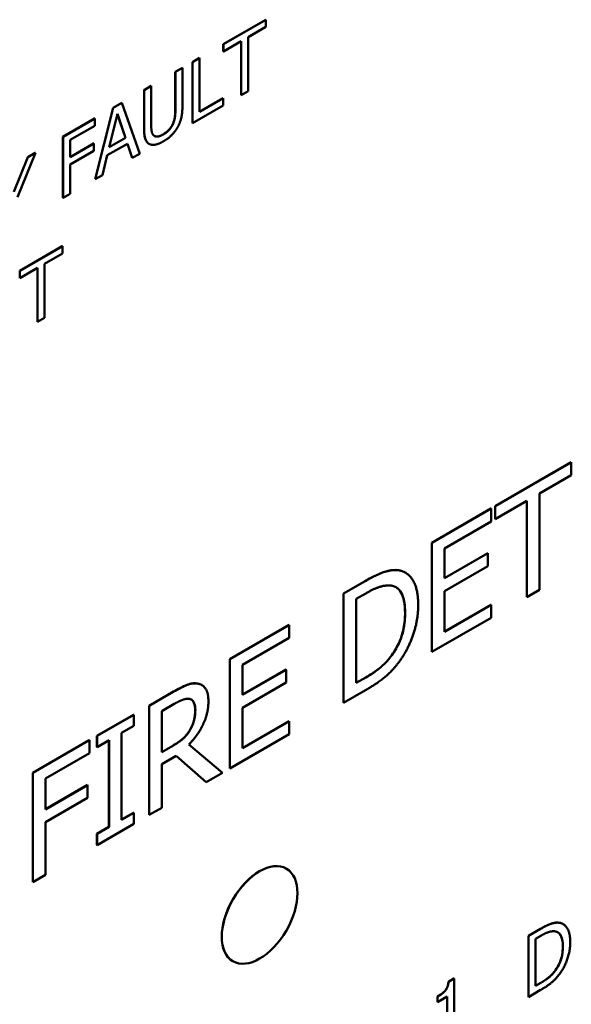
# Model space of a CAD drawing. Header units: millimetres. Extents: x 30 to 861, y 28 to 600.
# Tile 22 of 43: x 728 to 749, y 221 to 258. Entities that reach past the tile are written whole.
import ezdxf

# ---------------------------------------------------------------- set-up
doc = ezdxf.new("R2010")
doc.units = ezdxf.units.MM
doc.header["$LTSCALE"] = 3
doc.layers.add('Visible (ISO)', color=7, linetype='Continuous', lineweight=50)
doc.layers.add('Visible Narrow (ISO)', color=7, linetype='Continuous', lineweight=35)

msp = doc.modelspace()

# ---------------------------------------------------------------- linework, layer by layer
at = {"layer": 'Visible (ISO)'}
for p, q in [((735.849, 257.326), (737.44, 258.245)), ((737.444, 258.243), (735.852, 257.324)), ((737.44, 258.245), (737.444, 258.243)), ((737.444, 257.972), (737.444, 258.243)), ((736.78, 257.589), (737.444, 257.972)), ((735.852, 257.054), (736.516, 257.437)), ((736.513, 255.423), (736.513, 257.435)), ((736.516, 257.437), (736.516, 255.421)), ((736.78, 255.573), (736.78, 257.589)), ((735.849, 257.326), (735.852, 257.324)), ((735.849, 257.056), (735.849, 257.326)), ((735.849, 257.056), (735.852, 257.054)), ((735.852, 257.324), (735.852, 257.054)), ((734.697, 256.661), (734.96, 256.813)), ((734.963, 256.811), (734.7, 256.659)), ((734.96, 256.813), (734.963, 256.811)), ((734.963, 254.795), (734.963, 256.811)), ((734.057, 256.291), (734.32, 256.443)), ((734.323, 256.441), (734.06, 256.289)), ((734.32, 256.443), (734.323, 256.441)), ((734.323, 255.015), (734.323, 256.441)), ((734.697, 256.661), (734.7, 256.659)), ((734.697, 254.375), (734.697, 256.661)), ((734.7, 256.659), (734.7, 254.373)), ((734.057, 254.857), (734.057, 256.291)), ((734.057, 256.291), (734.06, 256.289)), ((734.06, 256.289), (734.06, 254.855)), ((732.887, 255.616), (733.15, 255.768)), ((732.887, 255.616), (732.89, 255.614)), ((732.887, 254.189), (732.887, 255.616)), ((733.154, 255.766), (732.89, 255.614)), ((732.89, 255.614), (732.89, 254.187)), ((733.15, 255.768), (733.154, 255.766)), ((733.154, 254.339), (733.154, 255.766)), ((736.516, 255.421), (736.78, 255.573)), ((734.963, 254.799), (735.844, 255.308)), ((735.847, 255.306), (734.963, 254.795)), ((735.844, 255.308), (735.847, 255.306)), ((735.847, 255.035), (735.847, 255.306)), ((736.513, 255.423), (736.516, 255.421)), ((731.064, 252.278), (731.732, 254.949)), ((731.735, 254.947), (731.068, 252.275)), ((731.732, 254.949), (732.056, 255.136)), ((731.732, 254.949), (731.735, 254.947)), ((732.059, 255.134), (731.735, 254.947)), ((732.056, 255.136), (732.059, 255.134)), ((732.727, 253.233), (732.059, 255.134)), ((734.7, 254.373), (735.847, 255.035)), ((729.858, 253.867), (731.042, 254.551)), ((731.045, 254.549), (729.861, 253.865)), ((731.042, 254.551), (731.045, 254.549)), ((731.045, 254.278), (731.045, 254.549)), ((731.586, 253.473), (731.891, 254.726)), ((732.194, 253.828), (731.89, 254.721)), ((731.891, 254.726), (732.197, 253.826)), ((730.124, 253.747), (731.045, 254.278)), ((734.697, 254.375), (734.7, 254.373)), ((729.858, 251.581), (729.858, 253.867)), ((729.858, 253.867), (729.861, 253.865)), ((729.861, 253.865), (729.861, 251.579)), ((730.124, 253.102), (730.124, 253.747)), ((732.197, 253.826), (731.586, 253.473)), ((731.587, 253.478), (732.194, 253.828)), ((732.194, 253.828), (732.197, 253.826)), ((730.124, 253.106), (731.003, 253.613)), ((731.007, 253.611), (730.124, 253.102)), ((731.003, 253.613), (731.007, 253.611)), ((731.007, 253.341), (731.007, 253.611)), ((731.514, 253.172), (732.269, 253.608)), ((732.446, 253.075), (732.267, 253.607)), ((732.269, 253.608), (732.449, 253.073)), ((733.073, 253.604), (733.077, 253.602)), ((728.026, 251.805), (728.545, 253.109)), ((728.549, 253.107), (728.029, 251.801)), ((728.159, 251.608), (728.828, 253.269)), ((728.545, 253.109), (728.824, 253.271)), ((728.545, 253.109), (728.549, 253.107)), ((728.828, 253.269), (728.549, 253.107)), ((728.824, 253.271), (728.828, 253.269)), ((730.124, 252.831), (731.007, 253.341)), ((731.334, 252.429), (731.514, 253.172)), ((732.446, 253.075), (732.449, 253.073)), ((732.449, 253.073), (732.727, 253.233)), ((730.124, 251.731), (730.124, 252.831)), ((731.064, 252.278), (731.068, 252.275)), ((731.068, 252.275), (731.334, 252.429)), ((729.858, 251.581), (729.861, 251.579)), ((729.861, 251.579), (730.124, 251.731)), ((728.244, 248.853), (729.835, 249.772)), ((729.839, 249.77), (728.247, 248.851)), ((729.835, 249.772), (729.839, 249.77)), ((729.839, 249.499), (729.839, 249.77)), ((729.174, 249.116), (729.839, 249.499)), ((728.247, 248.58), (728.911, 248.964)), ((728.908, 246.95), (728.908, 248.962)), ((728.911, 248.964), (728.911, 246.948)), ((729.174, 247.1), (729.174, 249.116)), ((728.244, 248.853), (728.247, 248.851)), ((728.244, 248.582), (728.244, 248.853)), ((728.244, 248.582), (728.247, 248.58)), ((728.247, 248.851), (728.247, 248.58)), ((728.908, 246.95), (728.911, 246.948)), ((728.911, 246.948), (729.174, 247.1)), ((746.006, 240.05), (748.849, 241.691)), ((748.852, 241.689), (746.01, 240.048)), ((748.849, 241.691), (748.852, 241.689)), ((748.852, 241.206), (748.852, 241.689)), ((747.666, 240.521), (748.852, 241.206)), ((747.666, 236.922), (747.666, 240.521)), ((746.01, 239.565), (747.196, 240.25)), ((747.193, 236.653), (747.193, 240.248)), ((747.196, 240.25), (747.196, 236.651)), ((743.64, 238.684), (745.852, 239.961)), ((745.855, 239.959), (743.643, 238.682)), ((745.852, 239.961), (745.855, 239.959)), ((745.855, 239.476), (745.855, 239.959)), ((746.006, 240.05), (746.01, 240.048)), ((746.006, 239.567), (746.006, 240.05)), ((746.01, 240.048), (746.01, 239.565)), ((744.113, 238.47), (745.855, 239.476)), ((746.006, 239.567), (746.01, 239.565)), ((743.64, 238.684), (743.643, 238.682)), ((743.64, 234.601), (743.64, 238.684)), ((743.643, 238.682), (743.643, 234.599)), ((744.113, 237.352), (744.113, 238.47)), ((744.113, 237.356), (745.734, 238.292)), ((745.738, 238.29), (744.113, 237.352)), ((745.734, 238.292), (745.738, 238.29)), ((745.738, 237.807), (745.738, 238.29)), ((742.651, 237.565), (742.655, 237.563)), ((744.113, 236.869), (745.738, 237.807)), ((740.342, 236.78), (741.147, 237.245)), ((741.151, 237.243), (740.346, 236.778)), ((744.113, 235.354), (744.113, 236.869)), ((747.196, 236.651), (747.666, 236.922)), ((740.342, 236.78), (740.346, 236.778)), ((740.342, 232.697), (740.342, 236.78)), ((740.346, 236.778), (740.346, 232.695)), ((740.815, 236.579), (741.174, 236.786)), ((740.815, 233.437), (740.815, 236.579)), ((747.193, 236.653), (747.196, 236.651)), ((744.113, 235.358), (745.852, 236.361)), ((745.855, 236.359), (744.113, 235.354)), ((745.852, 236.361), (745.855, 236.359)), ((745.855, 235.876), (745.855, 236.359)), ((743.643, 234.599), (745.855, 235.876)), ((736.096, 234.328), (738.308, 235.606)), ((738.311, 235.603), (736.1, 234.326)), ((738.308, 235.606), (738.311, 235.603)), ((738.311, 235.12), (738.311, 235.603)), ((736.569, 234.115), (738.311, 235.12)), ((743.64, 234.601), (743.643, 234.599)), ((736.096, 234.328), (736.1, 234.326)), ((736.096, 230.246), (736.096, 234.328)), ((736.1, 234.326), (736.1, 230.244)), ((742.147, 234.481), (742.151, 234.479)), ((736.569, 232.997), (736.569, 234.115)), ((736.569, 233.001), (738.19, 233.936)), ((738.194, 233.934), (736.569, 232.997)), ((738.19, 233.936), (738.194, 233.934)), ((738.194, 233.451), (738.194, 233.934)), ((740.815, 233.441), (741.17, 233.645)), ((741.174, 233.643), (740.815, 233.437)), ((733.079, 232.587), (733.99, 233.113)), ((733.994, 233.111), (733.083, 232.585)), ((735.042, 233.364), (735.045, 233.362)), ((736.569, 232.513), (738.194, 233.451)), ((740.346, 232.695), (741.159, 233.165)), ((733.079, 232.587), (733.083, 232.585)), ((733.079, 228.504), (733.079, 232.587)), ((733.083, 232.585), (733.083, 228.502)), ((733.552, 232.386), (734.019, 232.656)), ((733.552, 230.851), (733.552, 232.386)), ((736.569, 230.998), (736.569, 232.513)), ((740.342, 232.697), (740.346, 232.695)), ((731.128, 231.46), (732.497, 232.251)), ((732.501, 232.249), (731.131, 231.458)), ((732.497, 232.251), (732.501, 232.249)), ((732.501, 231.832), (732.501, 232.249)), ((736.569, 231.002), (738.308, 232.006)), ((738.311, 232.004), (736.569, 230.998)), ((738.308, 232.006), (738.311, 232.004)), ((738.311, 231.521), (738.311, 232.004)), ((732.051, 231.572), (732.501, 231.832)), ((734.6, 231.672), (734.604, 231.67)), ((728.73, 230.076), (730.844, 231.296)), ((730.848, 231.294), (728.733, 230.074)), ((730.844, 231.296), (730.848, 231.294)), ((730.848, 230.811), (730.848, 231.294)), ((731.128, 231.46), (731.131, 231.458)), ((731.128, 231.043), (731.128, 231.46)), ((731.131, 231.458), (731.131, 231.041)), ((731.131, 231.041), (731.581, 231.301)), ((731.578, 228.054), (731.578, 231.299)), ((731.581, 231.301), (731.581, 228.052)), ((732.051, 228.323), (732.051, 231.572)), ((736.1, 230.244), (738.311, 231.521)), ((731.128, 231.043), (731.131, 231.041)), ((733.552, 230.855), (733.962, 231.091)), ((733.965, 231.089), (733.552, 230.851)), ((735.819, 230.082), (734.561, 231.132)), ((729.203, 229.862), (730.848, 230.811)), ((733.552, 230.398), (734.091, 230.709)), ((735.205, 229.732), (734.09, 230.708)), ((734.091, 230.709), (735.208, 229.73)), ((733.552, 228.773), (733.552, 230.398)), ((736.096, 230.246), (736.1, 230.244)), ((728.73, 225.993), (728.73, 230.076)), ((728.73, 230.076), (728.733, 230.074)), ((728.733, 230.074), (728.733, 225.991)), ((729.203, 228.711), (729.203, 229.862)), ((735.208, 229.73), (735.819, 230.082)), ((729.203, 228.715), (730.776, 229.622)), ((730.779, 229.62), (729.203, 228.711)), ((730.776, 229.622), (730.779, 229.62)), ((730.779, 229.137), (730.779, 229.62)), ((735.205, 229.732), (735.208, 229.73)), ((729.203, 228.228), (730.779, 229.137)), ((733.083, 228.502), (733.552, 228.773)), ((732.051, 228.328), (732.497, 228.585)), ((732.501, 228.583), (732.051, 228.323)), ((732.497, 228.585), (732.501, 228.583)), ((732.501, 228.166), (732.501, 228.583)), ((733.079, 228.504), (733.083, 228.502)), ((729.203, 226.262), (729.203, 228.228)), ((731.128, 227.795), (731.578, 228.054)), ((731.131, 227.376), (732.501, 228.166)), ((731.581, 228.052), (731.131, 227.792)), ((731.578, 228.054), (731.581, 228.052)), ((731.128, 227.795), (731.131, 227.792)), ((731.128, 227.378), (731.128, 227.795)), ((731.131, 227.792), (731.131, 227.376)), ((731.128, 227.378), (731.131, 227.376)), ((738.204, 226.494), (738.208, 226.492)), ((728.733, 225.991), (729.203, 226.262)), ((728.73, 225.993), (728.733, 225.991)), ((748.541, 224.42), (748.544, 224.418)), ((747.248, 223.981), (747.699, 224.241)), ((747.248, 223.981), (747.251, 223.979)), ((747.248, 221.695), (747.248, 223.981)), ((747.702, 224.239), (747.251, 223.979)), ((747.251, 223.979), (747.251, 221.692)), ((747.515, 223.867), (747.715, 223.983)), ((747.515, 222.107), (747.515, 223.867)), ((736.204, 223.03), (736.208, 223.028)), ((748.259, 222.693), (748.262, 222.691)), ((744.262, 222.264), (744.468, 222.383)), ((744.262, 222.264), (744.266, 222.262)), ((744.471, 222.381), (744.266, 222.262)), ((744.468, 222.383), (744.471, 222.381)), ((744.471, 220.321), (744.471, 222.381)), ((747.515, 222.112), (747.712, 222.225)), ((747.715, 222.223), (747.515, 222.107)), ((743.853, 221.709), (743.857, 221.707)), ((743.853, 221.5), (743.853, 221.709)), ((743.857, 221.707), (743.857, 221.498)), ((743.857, 221.498), (744.216, 221.706)), ((744.212, 220.175), (744.212, 221.704)), ((744.216, 221.706), (744.216, 220.173)), ((747.248, 221.695), (747.251, 221.692)), ((747.251, 221.692), (747.707, 221.956)), ((743.853, 221.5), (743.857, 221.498))]:
    msp.add_line(p, q, dxfattribs=at)
msp.add_ellipse((737.208, 224.76), major_axis=(1, 1.732), ratio=0.57735, dxfattribs=at)
msp.add_ellipse((737.204, 224.762), major_axis=(-1, -1.732), ratio=0.57735, start_param=3.141593, end_param=6.283185, dxfattribs=at)
for points, knots in [([(733.971, 254.354), (734.004, 254.431), (734.026, 254.507), (734.045, 254.624), (734.057, 254.711), (734.057, 254.857)], [0, 0, 0, 0, 0.02537422, 0.02537422, 0.03999477, 0.03999477, 0.03999477, 0.03999477]), ([(733.073, 253.604), (733.02, 253.634), (732.98, 253.681), (732.927, 253.798), (732.887, 253.916), (732.887, 254.189)], [0.0006418, 0.0006418, 0.0006418, 0.0006418, 0.0322963, 0.0322963, 0.05925627, 0.05925627, 0.05925627, 0.05925627]), ([(733.602, 253.954), (733.677, 253.997), (733.751, 254.053), (733.841, 254.148), (733.874, 254.185), (733.932, 254.273), (733.954, 254.313), (733.971, 254.354)], [0, 0, 0, 0, 0.0315332, 0.0315332, 0.04150137, 0.04150137, 0.04919074, 0.04919074, 0.04919074, 0.04919074]), ([(733.279, 253.893), (733.293, 253.885), (733.309, 253.879), (733.371, 253.867), (733.419, 253.876), (733.502, 253.901), (733.553, 253.925), (733.602, 253.954)], [0.00987599, 0.00987599, 0.00987599, 0.00987599, 0.01858412, 0.01858412, 0.04197525, 0.04197525, 0.0745745, 0.0745745, 0.0745745, 0.0745745]), ([(741.147, 237.245), (741.623, 237.52), (741.84, 237.586), (742.099, 237.657), (742.267, 237.678), (742.414, 237.652)], [0, 0, 0, 0, 0.2019041, 0.2019041, 0.5833895, 0.5833895, 0.5833895, 0.5833895]), ([(742.64, 236.069), (742.64, 236.319), (742.611, 236.558), (742.487, 236.84), (742.43, 236.92), (742.338, 236.993), (742.319, 237.006), (742.299, 237.018)], [0, 0, 0, 0, 0.0918391, 0.0918391, 0.1400599, 0.1400599, 0.1521243, 0.1521243, 0.1521243, 0.1521243]), ([(742.147, 234.481), (742.262, 234.636), (742.357, 234.802), (742.519, 235.18), (742.563, 235.357), (742.626, 235.688), (742.64, 235.885), (742.64, 236.069)], [0, 0, 0, 0, 0.0585571, 0.0585571, 0.1250603, 0.1250603, 0.2262475, 0.2262475, 0.2262475, 0.2262475]), ([(741.17, 233.645), (741.351, 233.75), (741.542, 233.874), (741.759, 234.053), (741.843, 234.124), (742.016, 234.309), (742.083, 234.392), (742.147, 234.481)], [0, 0, 0, 0, 0.0766613, 0.0766613, 0.0939035, 0.0939035, 0.1061603, 0.1061603, 0.1061603, 0.1061603]), ([(733.99, 233.113), (734.16, 233.211), (734.331, 233.303), (734.567, 233.395), (734.634, 233.412), (734.766, 233.429), (734.829, 233.427), (734.89, 233.417)], [0, 0, 0, 0, 0.0720714, 0.0720714, 0.1015927, 0.1015927, 0.1320943, 0.1320943, 0.1320943, 0.1320943]), ([(734.801, 232.43), (734.801, 232.53), (734.788, 232.623), (734.74, 232.729), (734.719, 232.765), (734.675, 232.802), (734.665, 232.808), (734.655, 232.814)], [0, 0, 0, 0, 0.03703768, 0.03703768, 0.05307168, 0.05307168, 0.05717657, 0.05717657, 0.05717657, 0.05717657]), ([(734.6, 231.672), (734.658, 231.768), (734.702, 231.866), (734.755, 232.034), (734.772, 232.108), (734.796, 232.273), (734.801, 232.353), (734.801, 232.43)], [0, 0, 0, 0, 0.03344835, 0.03344835, 0.05521428, 0.05521428, 0.07685051, 0.07685051, 0.07685051, 0.07685051]), ([(733.962, 231.091), (734.083, 231.161), (734.208, 231.245), (734.351, 231.364), (734.41, 231.414), (734.522, 231.548), (734.563, 231.608), (734.6, 231.672)], [0, 0, 0, 0, 0.05150926, 0.05150926, 0.06203701, 0.06203701, 0.06935941, 0.06935941, 0.06935941, 0.06935941]), ([(747.699, 224.241), (747.965, 224.395), (748.086, 224.432), (748.232, 224.472), (748.326, 224.484), (748.408, 224.469)], [0, 0, 0, 0, 0.1130663, 0.1130663, 0.3266981, 0.3266981, 0.3266981, 0.3266981]), ([(748.535, 223.582), (748.535, 223.722), (748.519, 223.857), (748.449, 224.014), (748.417, 224.059), (748.366, 224.1), (748.355, 224.107), (748.344, 224.114)], [0, 0, 0, 0, 0.05142989, 0.05142989, 0.07843353, 0.07843353, 0.08503306, 0.08503306, 0.08503306, 0.08503306]), ([(748.259, 222.693), (748.323, 222.78), (748.376, 222.873), (748.467, 223.084), (748.492, 223.184), (748.527, 223.369), (748.535, 223.48), (748.535, 223.582)], [0, 0, 0, 0, 0.032792, 0.032792, 0.0700338, 0.0700338, 0.1266986, 0.1266986, 0.1266986, 0.1266986]), ([(747.712, 222.225), (747.813, 222.284), (747.92, 222.354), (748.041, 222.453), (748.089, 222.493), (748.185, 222.597), (748.223, 222.644), (748.259, 222.693)], [0, 0, 0, 0, 0.04293031, 0.04293031, 0.05258594, 0.05258594, 0.05944979, 0.05944979, 0.05944979, 0.05944979]), ([(743.853, 221.709), (743.938, 221.758), (744.024, 221.817), (744.141, 221.93), (744.165, 221.965), (744.196, 222.012), (744.211, 222.043), (744.235, 222.105), (744.243, 222.135), (744.256, 222.199), (744.26, 222.232), (744.262, 222.264)], [0, 0, 0, 0, 0.0358887, 0.0358887, 0.0599281, 0.0599281, 0.1016432, 0.1016432, 0.1401329, 0.1401329, 0.1847262, 0.1847262, 0.1847262, 0.1847262])]:
    msp.add_open_spline(points, degree=3, knots=knots, dxfattribs=at)
for points, degree in [([(734.06, 254.855), (734.06, 254.702), (734.025, 254.468), (733.975, 254.352)], 2), ([(734.134, 254.209), (734.24, 254.387), (734.323, 254.776), (734.323, 255.015)], 2), ([(732.89, 254.187), (732.89, 253.943), (732.975, 253.658), (733.08, 253.6)], 2), ([(733.239, 253.927), (733.189, 253.985), (733.154, 254.18), (733.154, 254.339)], 2), ([(733.975, 254.352), (733.922, 254.229), (733.73, 254.023), (733.606, 253.952)], 2), ([(733.606, 253.693), (733.789, 253.798), (734.039, 254.047), (734.134, 254.209)], 2), ([(733.606, 253.952), (733.474, 253.876), (733.292, 253.865), (733.239, 253.927)], 2), ([(733.08, 253.6), (733.171, 253.547), (733.431, 253.592), (733.606, 253.693)], 2), ([(742.417, 237.65), (742.217, 237.686), (741.649, 237.531), (741.151, 237.243)], 2), ([(742.414, 237.652), (742.5, 237.635), (742.579, 237.607), (742.651, 237.565)], 3), ([(743.133, 236.343), (743.133, 236.938), (742.758, 237.585), (742.417, 237.65)], 2), ([(741.174, 236.786), (741.492, 236.97), (741.919, 237.1), (742.108, 237.081)], 2), ([(742.108, 237.081), (742.374, 237.046), (742.643, 236.536), (742.643, 236.067)], 2), ([(742.643, 236.067), (742.643, 235.59), (742.397, 234.813), (742.151, 234.479)], 2), ([(742.411, 234.216), (742.741, 234.657), (743.133, 235.784), (743.133, 236.343)], 2), ([(741.159, 233.165), (741.589, 233.413), (742.142, 233.865), (742.411, 234.216)], 2), ([(742.151, 234.479), (741.959, 234.212), (741.486, 233.824), (741.174, 233.643)], 2), ([(734.893, 233.415), (734.707, 233.446), (734.297, 233.286), (733.994, 233.111)], 2), ([(734.89, 233.417), (734.945, 233.408), (734.996, 233.39), (735.042, 233.364)], 3), ([(735.294, 232.753), (735.294, 233.074), (735.08, 233.384), (734.893, 233.415)], 2), ([(734.019, 232.656), (734.214, 232.768), (734.481, 232.859), (734.581, 232.841)], 2), ([(734.561, 231.132), (734.899, 231.473), (735.294, 232.307), (735.294, 232.753)], 2), ([(734.581, 232.841), (734.696, 232.818), (734.805, 232.606), (734.805, 232.427)], 2), ([(734.805, 232.427), (734.805, 232.216), (734.707, 231.842), (734.604, 231.67)], 2), ([(734.604, 231.67), (734.492, 231.476), (734.168, 231.207), (733.965, 231.089)], 2), ([(748.411, 224.467), (748.299, 224.487), (747.981, 224.4), (747.702, 224.239)], 2), ([(748.408, 224.469), (748.456, 224.46), (748.501, 224.444), (748.541, 224.42)], 3), ([(748.813, 223.735), (748.813, 224.069), (748.602, 224.431), (748.411, 224.467)], 2), ([(747.715, 223.983), (747.893, 224.086), (748.132, 224.159), (748.238, 224.148)], 2), ([(748.238, 224.148), (748.387, 224.129), (748.538, 223.843), (748.538, 223.58)], 2), ([(748.538, 223.58), (748.538, 223.314), (748.4, 222.878), (748.262, 222.691)], 2), ([(748.408, 222.544), (748.593, 222.791), (748.813, 223.422), (748.813, 223.735)], 2), ([(747.707, 221.956), (747.948, 222.094), (748.257, 222.347), (748.408, 222.544)], 2), ([(748.262, 222.691), (748.155, 222.542), (747.89, 222.324), (747.715, 222.223)], 2), ([(744.266, 222.262), (744.253, 222.07), (744.06, 221.825), (743.857, 221.707)], 2)]:
    msp.add_open_spline(points, degree=degree, dxfattribs=at)
at = {"layer": 'Visible Narrow (ISO)'}
for p, q in [((734.057, 254.857), (734.06, 254.855)), ((732.887, 254.189), (732.89, 254.187)), ((733.971, 254.354), (733.975, 254.352)), ((733.602, 253.954), (733.606, 253.952)), ((742.414, 237.652), (742.417, 237.65)), ((741.147, 237.245), (741.151, 237.243)), ((742.64, 236.069), (742.643, 236.067)), ((741.17, 233.645), (741.174, 233.643)), ((733.99, 233.113), (733.994, 233.111)), ((734.89, 233.417), (734.893, 233.415)), ((734.801, 232.43), (734.805, 232.427)), ((733.962, 231.091), (733.965, 231.089)), ((748.408, 224.469), (748.411, 224.467)), ((747.699, 224.241), (747.702, 224.239)), ((748.535, 223.582), (748.538, 223.58)), ((747.712, 222.225), (747.715, 222.223))]:
    msp.add_line(p, q, dxfattribs=at)

doc.saveas('drawing.dxf')
